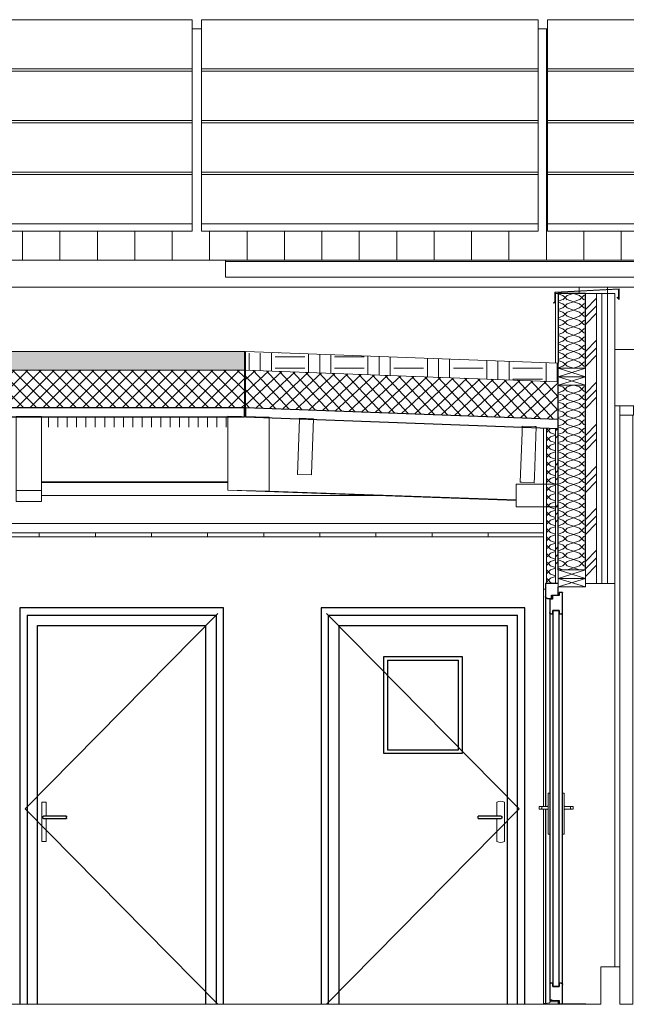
# Model space of a CAD drawing. Header units: millimetres. Extents: x -14541 to 215560, y -3285 to 6136.
# Tile 36 of 50: x 143995 to 147237, y 0 to 5264. Entities that reach past the tile are written whole.
import ezdxf

# ---------------------------------------------------------------- set-up
doc = ezdxf.new("R2010")
doc.units = ezdxf.units.MM
for name, color, linetype, lineweight in [('A-CLNG', 13, 'Continuous', 13), ('A-CLNG-FNSH', 13, 'Continuous', 13), ('A-CLNG-PATT', 13, 'Continuous', 13), ('A-DETL-GENF', 92, 'Continuous', 13), ('A-DOOR', 31, 'Continuous', 25), ('A-DOOR-FRAM', 31, 'Continuous', 25), ('A-DOOR-GLAZ', 31, 'Continuous', 25), ('A-FLOR-FNSH', 192, 'Continuous', 13), ('A-GENM', 13, 'Continuous', 13), ('A-ROOF', 132, 'Continuous', 13), ('A-ROOF-FNSH', 132, 'Continuous', 13), ('A-ROOF-OTLN', 132, 'Continuous', 13), ('A-ROOF-PATT', 132, 'Continuous', 13), ('A-WALL', 113, 'Continuous', 13), ('A-WALL-FNSH', 113, 'Continuous', 13), ('A-WALL-PATT', 111, 'Continuous', 13), ('Q-SPCQ', 91, 'Continuous', 13), ('S-BEAM', 12, 'Continuous', 13)]:
    doc.layers.add(name, color=color, linetype=linetype, lineweight=lineweight)
pattern_1 = [(45, (125198.89, 3183.11), (-112.2532, 112.2532), []), (45, (125238.58, 3183.11), (0, 224.5064), []), (45, (125159.2, 3183.11), (0, 224.5064), [])]
pattern_2 = [(135, (147176.46, 2000), (-177.7999, 88.8996), [15.715, -110.008]), (135, (147098.67, 2033.34), (-177.7999, 88.8996), [15.715, -110.008]), (135, (147176.46, 2044.45), (-177.7999, 88.8996), [15.715, -110.008]), (135, (147098.67, 2077.79), (-177.7999, 88.8996), [15.715, -110.008]), (161.565, (147165.347, 2011.113), (-355.59962, 88.89985), [35.141, -245.986]), (161.565, (147132.01, 2022.225), (-355.59962, 88.89985), [35.141, -245.986]), (161.565, (147165.348, 2055.562), (-355.59962, 88.89985), [35.141, -245.986]), (161.565, (147132.01, 2066.674), (-355.59962, 88.89985), [35.141, -245.986]), (225, (147098.67, 2011.11), (177.7999, 88.8996), [15.715, -110.008]), (225, (147176.46, 2044.45), (177.7999, 88.8996), [15.715, -110.008]), (225, (147098.67, 2055.56), (177.7999, 88.8996), [15.715, -110.008]), (225, (147176.46, 2088.9), (177.7999, 88.8996), [15.715, -110.008]), (198.435, (147132.01, 2022.225), (355.59962, 88.89985), [35.141, -245.986]), (198.435, (147165.347, 2033.337), (355.59962, 88.89985), [35.141, -245.986]), (198.435, (147132.01, 2066.674), (355.59962, 88.89985), [35.141, -245.986]), (198.435, (147165.347, 2077.787), (355.59962, 88.89985), [35.141, -245.986])]
pattern_3 = [(0, (125198.89, 3183.11), (158.75, 158.75), [158.75, -158.75]), (0, (125198.89, 3242.64), (158.75, 158.75), [158.75, -158.75]), (0, (125198.89, 3302.18), (158.75, 158.75), [158.75, -158.75]), (90, (125218.73, 3322.02), (-158.75, 158.75), [158.75, -158.75]), (90, (125278.26, 3322.02), (-158.75, 158.75), [158.75, -158.75]), (90, (125337.8, 3322.02), (-158.75, 158.75), [158.75, -158.75])]

# ---------------------------------------------------------------- blocks, each defined once
blk = doc.blocks.new('Family - IfcBeam - CVT-251872-COUPE CC_50')
at = {"layer": 'S-BEAM', "color": 10, "lineweight": 18}
for p, q in [((18344.5, 2780), (18148.7, 2780)), ((18148.7, 2780), (18148.7, 2764.4)), ((18148.7, 2764.4), (18148.7, 2660)), ((18373.7, 2780), (18344.5, 2780)), ((18373.7, 2675.6), (18373.7, 2780)), ((18148.7, 2660), (18177.8, 2660)), ((18177.8, 2660), (18373.7, 2660)), ((18373.7, 2660), (18373.7, 2675.6))]:
    blk.add_line(p, q, dxfattribs=at)
blk = doc.blocks.new('Family - IfcBeam - PANNE-252282-COUPE CC_50')
at = {"layer": 'S-BEAM', "color": 10, "lineweight": 18}
for p, q in [((18180.3, 3057.7), (18170.9, 2791)), ((18181.4, 3090.8), (18180.3, 3057.7)), ((18248.1, 3088.5), (18181.4, 3090.8)), ((18247, 2821.5), (18256.4, 3088.2)), ((18256.4, 3088.2), (18248.1, 3088.5)), ((18170.9, 2791), (18179.2, 2790.7)), ((18179.2, 2790.7), (18245.8, 2788.4)), ((18245.8, 2788.4), (18247, 2821.5))]:
    blk.add_line(p, q, dxfattribs=at)
blk = doc.blocks.new('Family - IfcBeam - POUTRE-252474-COUPE CC_50')
at = {"layer": 'S-BEAM', "color": 10, "lineweight": 18}
for p, q in [((16755.2, 3140.9), (16607.9, 3144.2)), ((16607.9, 3144.2), (16607.9, 3005.7)), ((16828.2, 3139.3), (16755.2, 3140.9)), ((16828.2, 2870.3), (16828.2, 3139.3)), ((16607.9, 3005.7), (16607.9, 2748)), ((16828.2, 2743.2), (16828.2, 2870.3)), ((16607.9, 2748), (16682.6, 2746.4)), ((16607.9, 2748), (18148.7, 2693.6)), ((16682.6, 2746.4), (16828.2, 2743.2)), ((18148.7, 2696.6), (16828.2, 2743.2))]:
    blk.add_line(p, q, dxfattribs=at)
blk = doc.blocks.new('Family - IfcBeam - POUTRE-252504-COUPE CC_50')
at = {"layer": 'S-BEAM', "color": 10, "lineweight": 18}
for p, q in [((15528.3, 3143.3), (15476.7, 3143.3)), ((15476.7, 3143.3), (15476.7, 2900.6)), ((15611.7, 3143.3), (15528.3, 3143.3)), ((15611.7, 2990.3), (15611.7, 3143.3)), ((15611.7, 2746.9), (15611.7, 2990.3)), ((15476.7, 2900.6), (15476.7, 2746.9)), ((15476.7, 2746.9), (15558.9, 2746.9)), ((15476.7, 2746.9), (15476.7, 2688.4)), ((15558.9, 2746.9), (15611.7, 2746.9)), ((15611.7, 2688.4), (15611.7, 2746.9)), ((15611.7, 2688.4), (15476.7, 2688.4))]:
    blk.add_line(p, q, dxfattribs=at)
blk = doc.blocks.new('Family - IfcBeam - PANNE-252520-COUPE CC_50')
at = {"layer": 'S-BEAM', "color": 10, "lineweight": 18}
for p, q in [((16990.2, 3127.7), (16979.8, 2832.9)), ((16990.3, 3132.7), (16990.2, 3127.7)), ((17064, 3130.1), (16990.3, 3132.7)), ((17054.9, 2835.2), (17065.3, 3130)), ((17065.3, 3130), (17064, 3130.1)), ((16979.8, 2832.9), (16981.1, 2832.8)), ((16981.1, 2832.8), (17054.8, 2830.2)), ((17054.8, 2830.2), (17054.9, 2835.2))]:
    blk.add_line(p, q, dxfattribs=at)
blk = doc.blocks.new('Family - IfcBeam - PANNE-252540-COUPE CC_50')
at = {"layer": 'S-BEAM', "color": 10, "lineweight": 18}
for p, q in [((15611.7, 2792.5), (16607.9, 2792.5)), ((15611.7, 2789.1), (16607.9, 2789.1))]:
    blk.add_line(p, q, dxfattribs=at)
blk = doc.blocks.new('GROUPE SCOLAIRE ST JULIEN - PRO - Ind A_importrevit_ifc-3-COUPE CC_50')
at = {"layer": 'S-BEAM', "color": 10, "lineweight": 18}
for name in ['Family - IfcBeam - POUTRE-252504-COUPE CC_50', 'Family - IfcBeam - POUTRE-252474-COUPE CC_50', 'Family - IfcBeam - PANNE-252520-COUPE CC_50', 'Family - IfcBeam - PANNE-252282-COUPE CC_50', 'Family - IfcBeam - PANNE-252540-COUPE CC_50', 'Family - IfcBeam - CVT-251872-COUPE CC_50']:
    blk.add_blockref(name, (0, 0), dxfattribs=at)
blk = doc.blocks.new('PINT_ occulus - P90 occulus rectangle-8161174-COUPE CC_50')
at = {"layer": 'A-DOOR', "color": 20}
for p, q in [((17105.7, 2120), (17105.7, 0)), ((18195.7, 2120), (17105.7, 2120)), ((18195.7, 0), (18195.7, 2120)), ((17145.7, 0), (17145.7, 2080)), ((17145.7, 2080), (18155.7, 2080)), ((18155.7, 0), (18155.7, 2080)), ((17440.8, 1860), (17860.8, 1860)), ((17440.8, 1340), (17440.8, 1860)), ((17860.8, 1860), (17860.8, 1340)), ((17460.8, 1840), (17460.8, 1360)), ((17460.8, 1840), (17840.8, 1840)), ((17840.8, 1360), (17840.8, 1840)), ((17860.8, 1340), (17440.8, 1340)), ((17460.8, 1360), (17840.8, 1360)), ((18068.9, 1006), (17945.9, 1006)), ((17945.9, 997), (17945.9, 1003)), ((18062.9, 1006), (18062.8, 1006)), ((18071.9, 1003), (18071.9, 997)), ((17945.9, 994), (18068.9, 994)), ((18062.8, 994), (18062.9, 994))]:
    blk.add_line(p, q, dxfattribs=at)
at = {"layer": 'A-DOOR', "color": 30, "lineweight": 13}
for p, q in [((18165.7, 1045), (17135.7, 2090)), ((18045.8, 1080), (18045.8, 1005.8)), ((18065.8, 1085.4), (18065.8, 1085.4)), ((18085.8, 870), (18085.8, 1080)), ((18165.7, 1045), (17135.7, 0)), ((18045.8, 994.2), (18045.8, 870)), ((18065.8, 864.6), (18065.8, 864.6))]:
    blk.add_line(p, q, dxfattribs=at)
for centre, start_param, end_param in [((18065.8, 1045.4), 5.759587, 6.806784), ((18065.8, 904.6), 2.617994, 3.665191)]:
    blk.add_ellipse(centre, major_axis=(0, 40), ratio=0.999998, start_param=start_param, end_param=end_param, dxfattribs=at)
at = {"layer": 'A-DOOR', "color": 20}
for centre, start_param, end_param in [((17945.9, 1003), 4.712389, 6.283185), ((17945.9, 997), 3.141593, 4.712389)]:
    blk.add_ellipse(centre, major_axis=(0, 3), ratio=0.00192, start_param=start_param, end_param=end_param, dxfattribs=at)
for points, knots in [([(18068.9, 1006), (18069.1, 1006), (18069.5, 1005.9), (18070, 1005.8), (18070.3, 1005.6), (18070.5, 1005.5), (18070.8, 1005.3), (18071, 1005.2), (18071.1, 1005), (18071.3, 1004.8), (18071.5, 1004.5), (18071.7, 1004.2), (18071.8, 1003.7), (18071.9, 1003.3), (18071.9, 1003)], [0, 0, 0, 0, 0.166667, 0.25, 0.333333, 0.375, 0.416667, 0.5, 0.541667, 0.583333, 0.666667, 0.75, 0.833333, 1, 1, 1, 1]), ([(18071.9, 997), (18071.9, 996.7), (18071.8, 996.3), (18071.7, 995.8), (18071.5, 995.5), (18071.3, 995.2), (18071.1, 995), (18071, 994.8), (18070.7, 994.6), (18070.4, 994.4), (18070.2, 994.3), (18070, 994.2), (18069.5, 994.1), (18069.1, 994), (18068.9, 994)], [0, 0, 0, 0, 0.166667, 0.25, 0.333333, 0.416667, 0.458333, 0.5, 0.583333, 0.666667, 0.708333, 0.75, 0.833333, 1, 1, 1, 1])]:
    blk.add_open_spline(points, degree=3, knots=knots, dxfattribs=at)
at = {"layer": 'A-DOOR-FRAM', "color": 20}
for p, q in [((17200.7, 2025), (17200.7, 0)), ((17200.7, 2025), (18100.7, 2025)), ((18100.7, 2025), (18100.7, 0))]:
    blk.add_line(p, q, dxfattribs=at)
blk = doc.blocks.new('PINT_ plein-vitré - P90 plein-8161176-COUPE CC_50')
at = {"layer": 'A-DOOR', "color": 20}
for p, q in [((15495, 2120), (15495, 0)), ((16585, 2120), (15495, 2120)), ((16585, 0), (16585, 2120)), ((15535, 2080), (15535, 0)), ((15535, 2080), (16545, 2080)), ((16545, 2080), (16545, 0)), ((15618.8, 997), (15618.8, 1003)), ((15744.9, 1006), (15621.9, 1006)), ((15627.9, 1006), (15627.9, 1006)), ((15744.8, 997), (15744.8, 1003)), ((15621.9, 994), (15744.9, 994)), ((15627.9, 994), (15627.9, 994))]:
    blk.add_line(p, q, dxfattribs=at)
at = {"layer": 'A-DOOR', "color": 30, "lineweight": 13}
for p, q in [((15525, 1045), (16555, 2090)), ((15636.9, 1080), (15612.9, 1080)), ((15612.9, 870), (15612.9, 1080)), ((15636.9, 1080), (15636.9, 1080)), ((15636.9, 1080), (15636.9, 1005.9)), ((15525, 1045), (16555, 0)), ((15636.9, 994.1), (15636.9, 870)), ((15636.9, 870), (15612.9, 870)), ((15636.9, 870), (15636.9, 870))]:
    blk.add_line(p, q, dxfattribs=at)
at = {"layer": 'A-DOOR', "color": 20}
for centre, start_param, end_param in [((15744.9, 1003), 0, 1.570796), ((15744.9, 997), 1.570796, 3.141593)]:
    blk.add_ellipse(centre, major_axis=(0, 3), ratio=0.00192, start_param=start_param, end_param=end_param, dxfattribs=at)
for points, knots in [([(15618.8, 1003), (15618.8, 1003.3), (15618.9, 1003.7), (15619.1, 1004.2), (15619.2, 1004.5), (15619.4, 1004.8), (15619.6, 1005), (15619.8, 1005.2), (15620, 1005.4), (15620.3, 1005.6), (15620.5, 1005.7), (15620.8, 1005.8), (15621.2, 1005.9), (15621.6, 1006), (15621.9, 1006)], [0, 0, 0, 0, 0.166667, 0.25, 0.333333, 0.416667, 0.458333, 0.5, 0.583333, 0.666667, 0.708333, 0.75, 0.833333, 1, 1, 1, 1]), ([(15621.9, 994), (15621.6, 994), (15621.2, 994.1), (15620.7, 994.2), (15620.4, 994.4), (15620.2, 994.5), (15620, 994.7), (15619.8, 994.8), (15619.6, 995), (15619.4, 995.2), (15619.2, 995.5), (15619.1, 995.8), (15618.9, 996.3), (15618.8, 996.7), (15618.8, 997)], [0, 0, 0, 0, 0.166667, 0.25, 0.333333, 0.375, 0.416667, 0.5, 0.541667, 0.583333, 0.666667, 0.75, 0.833333, 1, 1, 1, 1])]:
    blk.add_open_spline(points, degree=3, knots=knots, dxfattribs=at)
at = {"layer": 'A-DOOR-FRAM', "color": 20}
for p, q in [((15590, 0), (15590, 2025)), ((15590, 2025), (16490, 2025)), ((16490, 0), (16490, 2025))]:
    blk.add_line(p, q, dxfattribs=at)
blk = doc.blocks.new('Panneau Photovoltaïque 1700x1000 - Panneau Photovoltaïque 1800x1134-7901553-COUPE CC_50')
at = {"layer": 'Q-SPCQ', "color": 30}
for p, q in [((21966.7, 5263.9), (20166.7, 5263.9)), ((20166.7, 5263.9), (20166.7, 5000.5)), ((21966.7, 5000.5), (21966.7, 5263.9)), ((20166.7, 5000.5), (21966.7, 5000.5)), ((20166.7, 5000.5), (20166.7, 4987.8)), ((21966.7, 4987.8), (21966.7, 5000.5))]:
    blk.add_line(p, q, dxfattribs=at)
blk = doc.blocks.new('Panneau Photovoltaïque 1700x1000 - Panneau Photovoltaïque 1800x1134-V17-COUPE CC_50')
at = {"layer": 'Q-SPCQ', "color": 30}
for p, q in [((21966.7, 4435.6), (20166.7, 4435.6)), ((20166.7, 4435.6), (20166.7, 4172.3)), ((21966.7, 4172.3), (21966.7, 4435.6)), ((20166.7, 4172.3), (21966.7, 4172.3)), ((20166.7, 4172.3), (20166.7, 4133.4)), ((21966.7, 4133.4), (21966.7, 4172.3)), ((21966.7, 4133.4), (20166.7, 4133.4))]:
    blk.add_line(p, q, dxfattribs=at)
blk = doc.blocks.new('Porte d_entrée simple - Panneau vitré - 90cm x 205cm-8487251-COUPE CC_50')
at = {"layer": 'A-DOOR', "lineweight": 13}
blk.add_hatch(color=30, dxfattribs=at).paths.add_polyline_path([(18301.5, 0), (18373.7, 0), (18373.7, 14.8), (18372, 16.5), (18336, 16.5), (18328.7, 13.8), (18328.2, 12.4), (18328.2, 7.3), (18301.5, 5), (18299.2, 3.8), (18298.2, 0)])
at = {"layer": 'A-DOOR', "color": 20}
for p, q in [((18328.7, 2166), (18328.7, 2094)), ((18343.7, 2166), (18328.7, 2166)), ((18343.7, 2182.1), (18343.7, 2166)), ((18378.7, 2185.1), (18346.7, 2185.1)), ((18378.7, 2199), (18378.7, 2185.1)), ((18393.7, 2202), (18381.7, 2202)), ((18396.7, 2094), (18396.7, 2199)), ((18328.7, 2094), (18328.7, 106)), ((18335.7, 2087), (18345.7, 2087)), ((18345.7, 2087), (18345.7, 2105)), ((18345.7, 2105), (18379.7, 2105)), ((18379.7, 2105), (18379.7, 2087)), ((18379.7, 2087), (18389.7, 2087)), ((18396.7, 106), (18396.7, 2094)), ((18328.7, 106), (18328.7, 21.8)), ((18345.7, 113), (18335.7, 113)), ((18345.7, 95), (18345.7, 113)), ((18389.7, 113), (18379.7, 113)), ((18379.7, 113), (18379.7, 95)), ((18396.7, 6), (18396.7, 106)), ((18379.7, 95), (18345.7, 95)), ((18330.7, 19.8), (18332.2, 19.8)), ((18332.2, 19.8), (18334, 24.8)), ((18334, 24.8), (18340.2, 24.8)), ((18340.2, 24.8), (18340.2, 19.9)), ((18340.2, 19.9), (18378.7, 19.9)), ((18378.7, 19.9), (18378.7, 6)), ((18381.7, 3), (18393.7, 3))]:
    blk.add_line(p, q, dxfattribs=at)
at = {"layer": 'A-DOOR', "color": 30, "lineweight": 13}
for p, q in [((18319.7, 1120.2), (18319.7, 1116.3)), ((18319.7, 1116.3), (18319.7, 1112.3)), ((18328.7, 1129.2), (18320.2, 1129.2)), ((18320.2, 1129.2), (18320.2, 1124.2)), ((18320.2, 914.2), (18320.2, 1124.2)), ((18405.2, 1129.2), (18396.7, 1129.2)), ((18405.2, 1124.2), (18405.2, 1129.2)), ((18405.2, 1124.2), (18405.2, 914.2)), ((18405.7, 1116.3), (18405.7, 1120.2)), ((18405.7, 1112.3), (18405.7, 1116.3)), ((18272.1, 1055.3), (18272.1, 1046)), ((18274.1, 1057.3), (18283.5, 1057.3)), ((18317.2, 1057.3), (18283.5, 1057.3)), ((18285.5, 1046), (18285.5, 1055.3)), ((18320.2, 1060.6), (18316.3, 1057.3)), ((18409.1, 1057.3), (18405.2, 1060.6)), ((18442, 1057.3), (18408.2, 1057.3)), ((18440, 1055.3), (18440, 1046)), ((18442, 1057.3), (18451.4, 1057.3)), ((18453.4, 1046), (18453.4, 1055.3)), ((18283.5, 1044), (18274.1, 1044)), ((18283.5, 1044), (18317.1, 1044)), ((18316.3, 1044), (18320.2, 1039.5)), ((18405.2, 1039.5), (18409.1, 1044)), ((18406.7, 1041.2), (18405.2, 1039.5)), ((18408.3, 1044), (18442, 1044)), ((18451.4, 1044), (18442, 1044)), ((18319.7, 925.2), (18319.7, 921.3)), ((18319.7, 921.3), (18319.7, 917.3)), ((18320.2, 914.2), (18320.2, 909.2)), ((18320.2, 909.2), (18328.7, 909.2)), ((18396.7, 909.2), (18405.2, 909.2)), ((18405.2, 909.2), (18405.2, 914.2)), ((18405.7, 921.3), (18405.7, 925.2)), ((18405.7, 917.3), (18405.7, 921.3)), ((18298.2, 1.3), (18298.2, 0)), ((18298.2, 0), (18373.7, 0)), ((18328.2, 7.3), (18301.5, 5)), ((18328.2, 12.4), (18328.2, 7.3)), ((18336, 16.5), (18329.9, 14.7)), ((18372, 16.5), (18336, 16.5)), ((18373.7, 0), (18373.7, 14.8))]:
    blk.add_line(p, q, dxfattribs=at)
at = {"layer": 'A-DOOR', "color": 20}
for centre, radius, start, end in [((18346.7, 2182.1), 3, 90, 180), ((18381.7, 2199), 3, 90, 180), ((18393.7, 2199), 3, 0, 90), ((18335.7, 2094), 7, 180, 270), ((18389.7, 2094), 7, 270, 0), ((18335.7, 106), 7, 90, 180), ((18389.7, 106), 7, 360, 90), ((18330.7, 21.8), 2, 180, 270), ((18381.7, 6), 3, 180, 270), ((18393.7, 6), 3, 270, 0)]:
    blk.add_arc(centre, radius, start, end, dxfattribs=at)
at = {"layer": 'A-DOOR', "color": 30, "lineweight": 13}
for centre, radius, start, end in [((18274.1, 1055.3), 2, 90, 180), ((18283.5, 1055.3), 2, 0, 90), ((18442, 1055.3), 2, 90, 180), ((18451.4, 1055.3), 2, 0, 90), ((18274.1, 1046), 2, 180, 270), ((18283.5, 1046), 2, 270, 0), ((18442, 1046), 2, 180, 270), ((18451.4, 1046), 2, 270, 0), ((18301.9, 1.3), 3.69, 95, 180), ((18330.6, 12.4), 2.44, 107, 180), ((18372, 14.8), 1.77, 0, 90)]:
    blk.add_arc(centre, radius, start, end, dxfattribs=at)
at = {"layer": 'A-DOOR', "color": 20}
for points, knots in [([(18343.7, 2182.1), (18343.7, 2182.4), (18343.8, 2182.8), (18343.9, 2183.3), (18344.1, 2183.6), (18344.2, 2183.8), (18344.4, 2184), (18344.6, 2184.2), (18344.7, 2184.4), (18344.9, 2184.6), (18345.2, 2184.7), (18345.6, 2184.9), (18346.1, 2185.1), (18346.5, 2185.1), (18346.7, 2185.1)], [-1, -1, -1, -1, -0.833333, -0.75, -0.666667, -0.625, -0.583333, -0.5, -0.458333, -0.416667, -0.333333, -0.25, -0.166667, 0, 0, 0, 0]), ([(18378.7, 2199), (18378.7, 2199.3), (18378.8, 2199.7), (18378.9, 2200.2), (18379.1, 2200.4), (18379.2, 2200.7), (18379.4, 2200.9), (18379.6, 2201.1), (18379.7, 2201.3), (18379.9, 2201.4), (18380.2, 2201.6), (18380.6, 2201.8), (18381.1, 2201.9), (18381.5, 2202), (18381.7, 2202)], [-1, -1, -1, -1, -0.833333, -0.75, -0.666667, -0.625, -0.583333, -0.5, -0.458333, -0.416667, -0.333333, -0.25, -0.166667, 0, 0, 0, 0]), ([(18393.7, 2202), (18394, 2202), (18394.4, 2201.9), (18394.9, 2201.8), (18395.2, 2201.6), (18395.5, 2201.4), (18395.7, 2201.3), (18395.9, 2201.1), (18396.1, 2200.9), (18396.2, 2200.7), (18396.4, 2200.4), (18396.5, 2200.2), (18396.7, 2199.7), (18396.7, 2199.3), (18396.7, 2199)], [-1, -1, -1, -1, -0.833333, -0.75, -0.666667, -0.583333, -0.541667, -0.5, -0.416667, -0.375, -0.333333, -0.25, -0.166667, 0, 0, 0, 0]), ([(18335.7, 2087), (18335.1, 2087), (18334.2, 2087.1), (18333, 2087.5), (18332.2, 2087.9), (18331.6, 2088.3), (18331.1, 2088.7), (18330.7, 2089.1), (18330.2, 2089.7), (18329.7, 2090.4), (18329.4, 2090.9), (18329.2, 2091.5), (18328.8, 2092.5), (18328.7, 2093.4), (18328.7, 2094)], [0, 0, 0, 0, 0.166667, 0.25, 0.333333, 0.416667, 0.458333, 0.5, 0.583333, 0.666667, 0.708333, 0.75, 0.833333, 1, 1, 1, 1]), ([(18389.7, 2087), (18390.3, 2087), (18391.3, 2087.1), (18392.4, 2087.5), (18393.2, 2087.9), (18393.9, 2088.3), (18394.3, 2088.7), (18394.8, 2089.1), (18395.2, 2089.6), (18395.6, 2090.1), (18395.9, 2090.6), (18396.2, 2091.3), (18396.6, 2092.5), (18396.7, 2093.4), (18396.7, 2094)], [-1, -1, -1, -1, -0.833333, -0.75, -0.666667, -0.583333, -0.541667, -0.5, -0.416667, -0.375, -0.333333, -0.25, -0.166667, 0, 0, 0, 0]), ([(18335.7, 113), (18335.1, 113), (18334.2, 112.9), (18333, 112.5), (18332.2, 112.1), (18331.6, 111.7), (18331.1, 111.3), (18330.7, 110.8), (18330.2, 110.3), (18329.7, 109.6), (18329.4, 109.1), (18329.2, 108.5), (18328.8, 107.5), (18328.7, 106.6), (18328.7, 106)], [0, 0, 0, 0, 0.166667, 0.25, 0.333333, 0.416667, 0.458333, 0.5, 0.583333, 0.666667, 0.708333, 0.75, 0.833333, 1, 1, 1, 1]), ([(18389.7, 113), (18390.3, 113), (18391.3, 112.9), (18392.4, 112.5), (18393.2, 112.1), (18393.9, 111.7), (18394.3, 111.3), (18394.8, 110.8), (18395.2, 110.4), (18395.6, 109.9), (18395.9, 109.4), (18396.2, 108.7), (18396.6, 107.5), (18396.7, 106.6), (18396.7, 106)], [-1, -1, -1, -1, -0.833333, -0.75, -0.666667, -0.583333, -0.541667, -0.5, -0.416667, -0.375, -0.333333, -0.25, -0.166667, 0, 0, 0, 0]), ([(18379.2, 4.3), (18379.2, 4.4), (18379.2, 4.4), (18379.1, 4.6), (18378.9, 4.9), (18378.8, 5.2), (18378.8, 5.4)], [0.5714286, 0.5714286, 0.5714286, 0.5714286, 0.6071429, 0.6428571, 0.7142857, 0.8571429, 0.8571429, 0.8571429, 0.8571429]), ([(18381.7, 3), (18381.6, 3), (18381.4, 3), (18381.1, 3.1), (18380.9, 3.1), (18380.7, 3.2), (18380.6, 3.2), (18380.4, 3.3), (18380.3, 3.4), (18380.2, 3.4)], [0, 0, 0, 0, 0.0714286, 0.1071429, 0.1428571, 0.1785714, 0.2142857, 0.25, 0.2857143, 0.2857143, 0.2857143, 0.2857143]), ([(18393.7, 3), (18393.9, 3), (18394.1, 3), (18394.3, 3.1), (18394.5, 3.1), (18394.7, 3.2), (18394.9, 3.2), (18395.1, 3.3), (18395.2, 3.4), (18395.2, 3.4)], [-1, -1, -1, -1, -0.9285714, -0.8928571, -0.8571429, -0.8214286, -0.7857143, -0.75, -0.7142857, -0.7142857, -0.7142857, -0.7142857]), ([(18396.2, 4.3), (18396.2, 4.4), (18396.3, 4.4), (18396.4, 4.6), (18396.5, 4.9), (18396.6, 5.2), (18396.7, 5.4)], [-0.4285714, -0.4285714, -0.4285714, -0.4285714, -0.3928571, -0.3571429, -0.2857143, -0.1428571, -0.1428571, -0.1428571, -0.1428571])]:
    blk.add_open_spline(points, degree=3, knots=knots, dxfattribs=at)
at = {"layer": 'A-DOOR', "color": 30, "lineweight": 13}
for points, knots in [([(18272.1, 1055.3), (18272.1, 1055.5), (18272.1, 1055.7), (18272.2, 1056.1), (18272.3, 1056.3), (18272.5, 1056.5), (18272.6, 1056.7), (18272.8, 1056.9), (18273, 1057), (18273.2, 1057.1), (18273.3, 1057.2), (18273.6, 1057.3), (18273.9, 1057.3), (18274.1, 1057.3)], [0, 0, 0, 0, 0.166667, 0.25, 0.333333, 0.416667, 0.5, 0.583333, 0.666667, 0.708333, 0.75, 0.833333, 1, 1, 1, 1]), ([(18283.5, 1057.3), (18283.6, 1057.3), (18283.9, 1057.3), (18284.2, 1057.1), (18284.4, 1057), (18284.6, 1057), (18284.7, 1056.9), (18284.9, 1056.7), (18285, 1056.5), (18285.2, 1056.3), (18285.3, 1056.1), (18285.4, 1055.7), (18285.5, 1055.5), (18285.5, 1055.3)], [0, 0, 0, 0, 0.166667, 0.25, 0.333333, 0.375, 0.416667, 0.5, 0.583333, 0.666667, 0.75, 0.833333, 1, 1, 1, 1]), ([(18285.5, 1046), (18285.5, 1045.8), (18285.4, 1045.5), (18285.3, 1045.2), (18285.2, 1045), (18285, 1044.8), (18284.9, 1044.6), (18284.7, 1044.4), (18284.5, 1044.3), (18284.3, 1044.2), (18284.2, 1044.1), (18283.9, 1044), (18283.6, 1044), (18283.5, 1044)], [0, 0, 0, 0, 0.166667, 0.25, 0.333333, 0.416667, 0.5, 0.583333, 0.666667, 0.708333, 0.75, 0.833333, 1, 1, 1, 1]), ([(18452.8, 1044.6), (18452.7, 1044.5), (18452.6, 1044.4), (18452.4, 1044.3), (18452.3, 1044.2), (18452.1, 1044.1), (18452, 1044.1), (18451.9, 1044)], [0.5, 0.5, 0.5, 0.5, 0.5833333, 0.6666667, 0.7083333, 0.75, 0.8333333, 0.8333333, 0.8333333, 0.8333333])]:
    blk.add_open_spline(points, degree=3, knots=knots, dxfattribs=at)
for points in [[(18272.6, 1044.6), (18272.6, 1044.6), (18272.5, 1044.8), (18272.3, 1045), (18272.2, 1045.2), (18272.2, 1045.4), (18272.1, 1045.5)], [(18440.6, 1044.6), (18440.5, 1044.6), (18440.4, 1044.8), (18440.3, 1045), (18440.1, 1045.2), (18440.1, 1045.4), (18440.1, 1045.5)]]:
    blk.add_open_spline(points, degree=3, dxfattribs=at)
at = {"layer": 'A-DOOR-FRAM', "color": 20}
for p, q in [((18305.7, 2247.5), (18305.7, 2181)), ((18371.2, 2250), (18308.2, 2250)), ((18373.7, 2190.5), (18373.7, 2232)), ((18305.7, 2181), (18305.7, 1057)), ((18316.7, 2170), (18336.2, 2170)), ((18338.7, 2172.5), (18338.7, 2188)), ((18338.7, 2188), (18371.2, 2188)), ((18338.7, 2166), (18338.7, 2172.5)), ((18373.7, 2185.1), (18373.7, 2190.5)), ((18305.7, 1044.2), (18305.7, 5.4)), ((18338.7, 16.5), (18338.7, 24.8)), ((18373.7, 14.8), (18373.7, 19.9))]:
    blk.add_line(p, q, dxfattribs=at)
for centre, radius, start, end in [((18308.2, 2247.5), 2.5, 90, 180), ((18371.2, 2247.5), 2.5, 0, 90), ((18316.7, 2181), 11, 180, 270), ((18336.2, 2172.5), 2.5, 270, 0), ((18371.2, 2190.5), 2.5, 270, 0)]:
    blk.add_arc(centre, radius, start, end, dxfattribs=at)
for points, knots in [([(18305.7, 2247.5), (18305.7, 2247.7), (18305.8, 2248), (18305.9, 2248.5), (18306, 2248.7), (18306.1, 2248.7)], [-1, -1, -1, -1, -0.8333333, -0.75, -0.6666667, -0.6666667, -0.6666667, -0.6666667]), ([(18307, 2249.7), (18307.1, 2249.7), (18307.3, 2249.8), (18307.7, 2250), (18308, 2250), (18308.2, 2250)], [-0.3333333, -0.3333333, -0.3333333, -0.3333333, -0.25, -0.1666667, 0, 0, 0, 0]), ([(18371.2, 2250), (18371.4, 2250), (18371.8, 2250), (18372.2, 2249.8), (18372.4, 2249.7), (18372.5, 2249.7)], [-1, -1, -1, -1, -0.8333333, -0.75, -0.6666667, -0.6666667, -0.6666667, -0.6666667]), ([(18373.4, 2248.7), (18373.4, 2248.7), (18373.5, 2248.5), (18373.7, 2248), (18373.7, 2247.7), (18373.7, 2247.5)], [-0.3333333, -0.3333333, -0.3333333, -0.3333333, -0.25, -0.1666667, 0, 0, 0, 0]), ([(18316.7, 2170), (18315.8, 2170), (18314.3, 2170.2), (18312.5, 2170.8), (18311.2, 2171.4), (18310.2, 2172.1), (18309.5, 2172.7), (18308.8, 2173.4), (18308.1, 2174.1), (18307.6, 2174.9), (18307.1, 2175.7), (18306.5, 2176.8), (18305.9, 2178.6), (18305.7, 2180), (18305.7, 2181)], [-1, -1, -1, -1, -0.833333, -0.75, -0.666667, -0.583333, -0.541667, -0.5, -0.416667, -0.375, -0.333333, -0.25, -0.166667, 0, 0, 0, 0]), ([(18337.5, 2170.3), (18337.4, 2170.3), (18337.2, 2170.2), (18336.8, 2170), (18336.4, 2170), (18336.2, 2170)], [-0.3333333, -0.3333333, -0.3333333, -0.3333333, -0.25, -0.1666667, 0, 0, 0, 0]), ([(18338.7, 2172.5), (18338.7, 2172.3), (18338.7, 2172), (18338.5, 2171.5), (18338.4, 2171.3), (18338.4, 2171.2)], [-1, -1, -1, -1, -0.8333333, -0.75, -0.6666667, -0.6666667, -0.6666667, -0.6666667]), ([(18372.5, 2188.3), (18372.4, 2188.3), (18372.2, 2188.2), (18371.8, 2188), (18371.4, 2188), (18371.2, 2188)], [-0.3333333, -0.3333333, -0.3333333, -0.3333333, -0.25, -0.1666667, 0, 0, 0, 0]), ([(18373.7, 2190.5), (18373.7, 2190.3), (18373.7, 2190), (18373.5, 2189.5), (18373.4, 2189.3), (18373.4, 2189.2)], [-1, -1, -1, -1, -0.8333333, -0.75, -0.6666667, -0.6666667, -0.6666667, -0.6666667])]:
    blk.add_open_spline(points, degree=3, knots=knots, dxfattribs=at)
at = {"layer": 'A-DOOR-GLAZ', "color": 20}
for p, q in [((18379.7, 2105), (18345.7, 2105)), ((18345.7, 2105), (18345.7, 95)), ((18379.7, 95), (18379.7, 2105)), ((18345.7, 95), (18379.7, 95))]:
    blk.add_line(p, q, dxfattribs=at)
blk = doc.blocks.new('Descente EP droite _ Boite à Eau _hôte mur_ - Descente Rectangle 70x110mm _ Boite à eau - 300x300x300-8025974-COUPE CC_50')
at = {"layer": 'A-GENM', "color": 30}
for p, q in [((18676.7, 3500), (18976.7, 3500)), ((18976.7, 3500), (18976.7, 3200)), ((19008.7, 3438), (18976.7, 3460)), ((19008.7, 3428), (18976.7, 3428)), ((19008.7, 3438), (19008.7, 3428)), ((18976.7, 3200), (18676.7, 3200)), ((18702.7, 0), (18702.7, 3200)), ((18703.7, 3150), (18703.7, 3200)), ((18775.7, 3200), (18775.7, 3150)), ((18775.7, 3150), (18703.7, 3150)), ((18772.7, 3150), (18772.7, 0)), ((18772.7, 0), (18702.7, 0))]:
    blk.add_line(p, q, dxfattribs=at)
blk = doc.blocks.new('STR_RECTANGLE - Croix 45x145-7696953-COUPE CC_50')
at = {"layer": 'A-DETL-GENF'}
for p, q in [((-4484, 2277), (-4484, 2232)), ((-4484, 2232), (-4484, 2277)), ((-4484, 2232), (-4339, 2277)), ((-4339, 2232), (-4484, 2277)), ((-4339, 2232), (-4339, 2277)), ((-4339, 2277), (-4339, 2232)), ((-4484, 2232), (-4339, 2232)), ((-4339, 2232), (-4484, 2232))]:
    blk.add_line(p, q, dxfattribs=at)
blk = doc.blocks.new('STR_RECTANGLE - Croix 45x145-V18-COUPE CC_50')
at = {"layer": 'A-DETL-GENF'}
for p, q in [((-4484, 2322), (-4484, 2277)), ((-4339, 2322), (-4484, 2322)), ((-4484, 2277), (-4484, 2322)), ((-4484, 2322), (-4339, 2322)), ((-4484, 2277), (-4339, 2322)), ((-4339, 2277), (-4484, 2322)), ((-4339, 2277), (-4339, 2322)), ((-4339, 2322), (-4339, 2277)), ((-4484, 2277), (-4339, 2277)), ((-4339, 2277), (-4484, 2277))]:
    blk.add_line(p, q, dxfattribs=at)

msp = doc.modelspace()

# ---------------------------------------------------------------- hatches: boundary and pattern name
at = {"layer": 'A-CLNG-PATT'}
h = msp.add_hatch(dxfattribs=at)
h.set_pattern_fill('FP_44', color=30, style=0, pattern_type=2)
h.set_pattern_definition([(90, (125198.9, 3183.1), (-300, 2e-14), [])])
h.paths.add_polyline_path([(146472.3, 2500), (146795.5, 2500), (146795.5, 2520), (124238.7, 2520), (124238.7, 2500), (145715.9, 2500)])
at = {"layer": 'A-ROOF-PATT'}
h = msp.add_hatch(dxfattribs=at)
h.set_pattern_fill('FP_29', color=30, style=0, pattern_type=2)
h.set_pattern_definition([(90, (146009.9, 6641.05), (-200, 1e-14), [])])
h.paths.add_polyline_path([(150632.2, 3977.6), (150651.9, 3977.6), (150651.9, 5215.5), (150466.4, 5215.5), (150466.4, 4133.4), (148666.4, 4133.4), (148666.4, 5215.5), (148616.4, 5215.5), (148616.4, 4133.4), (146816.4, 4133.4), (146816.4, 5215.5), (146766.4, 5215.5), (146766.4, 4133.4), (144966.4, 4133.4), (144966.4, 5215.5), (144916.4, 5215.5), (144916.4, 4133.4), (143116.4, 4133.4), (143116.4, 5215.5), (143066.4, 5215.5), (143066.4, 4133.4), (141266.4, 4133.4), (141266.4, 5215.5), (141216.4, 5215.5), (141216.4, 4133.4), (139416.4, 4133.4), (139416.4, 5215.5), (116807.7, 5215.5), (116807.7, 3977.6), (150254.1, 3977.6)])
h = msp.add_hatch(dxfattribs=at)
h.set_pattern_fill('FP_37', color=30, style=0, pattern_type=2)
h.set_pattern_definition(pattern_3)
h.paths.add_polyline_path([(134937.8, 3390.3), (145195.7, 3390.3), (145195.7, 3490.4), (124175.7, 3490.4), (124175.7, 3390.3), (134748.7, 3390.3)])
h = msp.add_hatch(dxfattribs=at)
h.set_pattern_fill('FP_37', color=30, style=0, pattern_type=2)
h.set_pattern_definition(pattern_3)
h.paths.add_polyline_path([(146873.5, 3327.9), (146873.5, 3427.9), (145202.1, 3490.4), (145202.1, 3390.3), (146850.5, 3328.7)])
h = msp.add_hatch(dxfattribs=at)
h.set_pattern_fill('FP_38', color=30, angle=-225, style=0, pattern_type=2)
h.set_pattern_definition([(225, (135511.34, 3490.423), (35.35534, -35.35534), []), (315, (135511.34, 3490.423), (35.35534, 35.35534), [])])
h.paths.add_polyline_path([(135126.9, 3190.1), (145195.7, 3190.1), (145195.7, 3390.3), (124160.7, 3390.3), (124160.7, 3190.1), (134370.6, 3190.1)])
h = msp.add_hatch(dxfattribs=at)
h.set_pattern_fill('FP_40', color=30, angle=-225, style=0, pattern_type=2)
h.set_pattern_definition([(222.86, (144368.966, 3521.53), (34.0105, -36.6509), []), (312.86, (144368.966, 3521.53), (36.6509, 34.0105), [])])
h.paths.add_polyline_path([(146873.5, 3127.7), (146873.5, 3327.9), (145202.1, 3390.3), (145202.1, 3190.2), (146850.5, 3128.6)])
h = msp.add_hatch(dxfattribs=at)
h.set_pattern_fill('FP_39', color=30, style=0, pattern_type=2)
h.set_pattern_definition([(90, (125198.89, 3140.12), (-50, 3e-15), [])])
h.paths.add_polyline_path([(145107.6, 3086.1), (145107.6, 3140), (144111.4, 3140), (144111.4, 3086.1), (144959.6, 3086.1)])
h.paths.add_polyline_path([(143976.4, 3086.1), (143976.4, 3140), (141871.4, 3140), (141871.4, 3086.1), (143446.9, 3086.1)])
h.paths.add_polyline_path([(141736.4, 3086.1), (141736.4, 3140), (138298.4, 3140), (138298.4, 3086.1), (141556, 3086.1)])
h.paths.add_polyline_path([(138163.4, 3086.1), (138163.4, 3140), (134725.5, 3140), (134725.5, 3137), (137272.4, 3137), (137272.4, 3086.1), (138152.4, 3086.1)])
h.paths.add_polyline_path([(132470.8, 3086.1), (132470.8, 3137), (134590.5, 3137), (134590.5, 3140), (131152.5, 3140), (131152.5, 3086.1), (132101.5, 3086.1)])
h.paths.add_polyline_path([(131017.5, 3086.1), (131017.5, 3140), (127579.5, 3140), (127579.5, 3086.1), (130588.8, 3086.1)])
h.paths.add_polyline_path([(127444.5, 3086.1), (127444.5, 3140), (124238.7, 3140), (124238.7, 3086.1), (127044.1, 3086.1)])
at = {"layer": 'A-WALL-PATT'}
h = msp.add_hatch(dxfattribs=at)
h.set_pattern_fill('FP_33', color=30, angle=135, style=0, pattern_type=2)
h.set_pattern_definition(pattern_2)
h.paths.add_polyline_path([(147005.8, 2322), (147018.5, 2322), (147018.5, 3310), (146873.5, 3310), (146873.5, 2322)])
h.paths.add_polyline_path([(146945, 3400), (147018.5, 3400), (147018.5, 3800), (146873.5, 3800), (146873.5, 3400), (146938.2, 3400)])
h = msp.add_hatch(dxfattribs=at)
h.set_pattern_fill('FP_43', color=30, style=0, pattern_type=2)
h.set_pattern_definition([(90, (146985.96, 0), (-150, 9e-15), [])])
h.paths.add_polyline_path([(149875.9, 200), (150571.9, 200), (150571.9, 3833.6), (146986, 3833.6), (146986, 3813.8), (147198.5, 3824.9), (147198.5, 3768), (147188, 3778.5), (147189.4, 3779.9), (147196.5, 3772.8), (147196.5, 3822.8), (146986, 3811.8), (146986, 3800), (147176.5, 3800), (147176.5, 3500), (147476.5, 3500), (147476.5, 3460), (147508.5, 3438), (147508.5, 3428), (147476.5, 3428), (147476.5, 3200), (147275.5, 3200), (147275.5, 3150), (147272.5, 3150), (147272.5, 200), (149497.7, 200)])
h.paths.add_polyline_path([(147202.5, 200), (147202.5, 3200), (147176.5, 3200), (147176.5, 200)])
h.paths.add_polyline_path([(147890.5, 392.3), (147864.7, 392.3), (147864.7, 2260), (148864.7, 2260), (148864.7, 392.3), (147985, 392.3)])
h = msp.add_hatch(dxfattribs=at)
h.set_pattern_fill('FP_32', color=30, style=0, pattern_type=2)
h.set_pattern_definition(pattern_1)
h.paths.add_polyline_path([(147078.5, 2250), (147078.5, 3800), (147018.5, 3800), (147018.5, 2250), (147039.6, 2250)])
h = msp.add_hatch(dxfattribs=at)
h.set_pattern_fill('FP_33', color=30, angle=135, style=0, pattern_type=2)
h.set_pattern_definition(pattern_2)
h.paths.add_polyline_path([(146858.5, 2250), (146858.5, 3078.3), (146810.5, 3080.1), (146810.5, 2250), (146850.5, 2250)])
h = msp.add_hatch(dxfattribs=at)
h.set_pattern_fill('FP_32', color=30, style=0, pattern_type=2)
h.set_pattern_definition(pattern_1)
h.paths.add_polyline_path([(146858.5, 2250), (146873.5, 2250), (146873.5, 3077.7), (146858.5, 3078.3), (146858.5, 2277)])

# ---------------------------------------------------------------- linework, layer by layer
at = {"layer": 'A-CLNG', "color": 30}
for p, q in [((146795.5, 2570), (124238.7, 2570)), ((146795.5, 2520), (124238.7, 2520))]:
    msp.add_line(p, q, dxfattribs=at)
at = {"layer": 'A-CLNG-FNSH', "color": 30}
msp.add_line((124238.7, 2500), (146795.5, 2500), dxfattribs=at)
at = {"layer": 'A-FLOR-FNSH', "color": 30}
msp.add_line((146871, 0), (124238.7, 0), dxfattribs=at)
at = {"layer": 'A-ROOF', "color": 30}
for p, q in [((144966.4, 5215.5), (144916.4, 5215.5)), ((146816.4, 5215.5), (146766.4, 5215.5)), ((145094.2, 3977.6), (116807.7, 3977.6)), ((116807.7, 3833.6), (150651.9, 3833.6)), ((145195.7, 3490.4), (145202.1, 3490.2)), ((124160.7, 3390.3), (145195.7, 3390.3)), ((145195.7, 3190.1), (145195.7, 3390.3)), ((145202.1, 3390.3), (145202.1, 3190.2)), ((145202.1, 3390.3), (146873.5, 3327.9))]:
    msp.add_line(p, q, dxfattribs=at)
at = {"layer": 'A-ROOF', "color": 20, "lineweight": 25}
for p, q in [((146873.5, 3400), (146873.5, 3427.9)), ((146873.5, 3077.7), (146873.5, 3310)), ((124160.7, 3190.1), (145195.7, 3190.1)), ((145195.7, 3140), (145195.7, 3190.1)), ((145202.1, 3190.2), (145202.1, 3140.2)), ((145202.1, 3190.2), (146873.5, 3127.7)), ((124160.7, 3140), (145195.7, 3140)), ((145202.1, 3140.2), (146873.5, 3077.7))]:
    msp.add_line(p, q, dxfattribs=at)
at = {"layer": 'A-ROOF-FNSH', "color": 30}
for p, q in [((145195.7, 3490.4), (124175.7, 3490.4)), ((145195.7, 3390.3), (145195.7, 3490.4)), ((146873.5, 3427.9), (145202.1, 3490.4)), ((145202.1, 3490.4), (145202.1, 3390.3))]:
    msp.add_line(p, q, dxfattribs=at)
at = {"layer": 'A-ROOF-OTLN', "color": 30}
for p, q in [((145094.2, 3887.6), (145094.2, 3977.6)), ((150651.9, 3977.6), (145094.2, 3977.6)), ((150651.9, 3970.4), (145094.2, 3970.4)), ((150651.9, 3887.6), (145094.2, 3887.6))]:
    msp.add_line(p, q, dxfattribs=at)
at = {"layer": 'A-WALL', "color": 30}
for p, q in [((146873.5, 3800), (146858.5, 3800)), ((146858.5, 3800), (146858.5, 3428.5)), ((146986, 3833.6), (146986, 3813.8)), ((146986, 3811.8), (146986, 3800)), ((147107.5, 3800), (147018.5, 3800)), ((147078.5, 2250), (147078.5, 3800)), ((147107.5, 2250), (147107.5, 3800)), ((147136.5, 2250), (147136.5, 3800)), ((146810.5, 2250), (146810.5, 3080.1)), ((146858.5, 2250), (146858.5, 3078.3)), ((144111.4, 2719.6), (145913.3, 2719.6)), ((146795.5, 1057.2), (146795.5, 2220)), ((147018.5, 2250), (147107.5, 2250)), ((147176.5, 2250), (147176.5, 200)), ((146795.5, 0), (146795.5, 1044)), ((147202.5, 200), (147101, 200)), ((147101, 200), (147101, 0)), ((147081, 0), (147021, 0))]:
    msp.add_line(p, q, dxfattribs=at)
at = {"layer": 'A-WALL', "color": 20, "lineweight": 25}
for p, q in [((147018.5, 3800), (146873.5, 3800)), ((146873.5, 3800), (146873.5, 3427.9)), ((147018.5, 3400), (147018.5, 3800)), ((147018.5, 2322), (147018.5, 3310)), ((146873.5, 2322), (146873.5, 3077.7)), ((147021, 0), (146871, 0))]:
    msp.add_line(p, q, dxfattribs=at)
at = {"layer": 'A-WALL-FNSH', "color": 30}
for p, q in [((147198.5, 3824.9), (146854.5, 3806.9)), ((146854.5, 3806.9), (146854.5, 3755.8)), ((146856.5, 3805), (147196.5, 3822.8)), ((146856.5, 3755), (146856.5, 3805)), ((147176.5, 3800), (147107.5, 3800)), ((147176.5, 2250), (147176.5, 3800)), ((147196.5, 3822.8), (147196.5, 3772.8)), ((147198.5, 3768), (147198.5, 3824.9)), ((146854.5, 3755.8), (146848, 3749.3)), ((146848, 3749.3), (146849.4, 3747.9)), ((146849.4, 3747.9), (146856.5, 3755)), ((147189.4, 3779.9), (147188, 3778.5)), ((147188, 3778.5), (147198.5, 3768)), ((147196.5, 3772.8), (147189.4, 3779.9)), ((146795.5, 3080.6), (146795.5, 2220)), ((146795.5, 2220), (146805.5, 2220)), ((146805.5, 2220), (146805.5, 2250)), ((146805.5, 2250), (146873.5, 2250)), ((147107.5, 2250), (147176.5, 2250)), ((147101, 0), (147081, 0))]:
    msp.add_line(p, q, dxfattribs=at)

# ---------------------------------------------------------------- block references
at = {"color": 50, "lineweight": 5}
msp.add_blockref('GROUPE SCOLAIRE ST JULIEN - PRO - Ind A_importrevit_ifc-3-COUPE CC_50', (128499.7, 0), dxfattribs=at)
at = {"layer": 'A-DETL-GENF'}
for name, p in [('STR_RECTANGLE - Croix 45x145-V18-COUPE CC_50', (151357.5, 1078)), ('STR_RECTANGLE - Croix 45x145-7696953-COUPE CC_50', (151357.5, 1078)), ('STR_RECTANGLE - Croix 45x145-V18-COUPE CC_50', (151357.5, 0)), ('STR_RECTANGLE - Croix 45x145-7696953-COUPE CC_50', (151357.5, 0))]:
    msp.add_blockref(name, p, dxfattribs=at)
at = {"layer": 'A-DOOR', "color": 30, "lineweight": 13}
for name in ['Porte d_entrée simple - Panneau vitré - 90cm x 205cm-8487251-COUPE CC_50', 'PINT_ plein-vitré - P90 plein-8161176-COUPE CC_50']:
    msp.add_blockref(name, (128499.7, 0), dxfattribs=at)
at = {"layer": 'A-DOOR', "color": 20}
msp.add_blockref('PINT_ occulus - P90 occulus rectangle-8161174-COUPE CC_50', (128499.7, 0), dxfattribs=at)
at = {"layer": 'A-GENM', "color": 30}
msp.add_blockref('Descente EP droite _ Boite à Eau _hôte mur_ - Descente Rectangle 70x110mm _ Boite à eau - 300x300x300-8025974-COUPE CC_50', (128499.7, 0), dxfattribs=at)
at = {"layer": 'Q-SPCQ', "color": 30}
for name, p in [('Panneau Photovoltaïque 1700x1000 - Panneau Photovoltaïque 1800x1134-7901553-COUPE CC_50', (122949.7, 0)), ('Panneau Photovoltaïque 1700x1000 - Panneau Photovoltaïque 1800x1134-7901553-COUPE CC_50', (124799.7, 0)), ('Panneau Photovoltaïque 1700x1000 - Panneau Photovoltaïque 1800x1134-7901553-COUPE CC_50', (126649.7, 0)), ('Panneau Photovoltaïque 1700x1000 - Panneau Photovoltaïque 1800x1134-7901553-COUPE CC_50', (122949.7, -276.1)), ('Panneau Photovoltaïque 1700x1000 - Panneau Photovoltaïque 1800x1134-7901553-COUPE CC_50', (124799.7, -276.1)), ('Panneau Photovoltaïque 1700x1000 - Panneau Photovoltaïque 1800x1134-7901553-COUPE CC_50', (126649.7, -276.1)), ('Panneau Photovoltaïque 1700x1000 - Panneau Photovoltaïque 1800x1134-7901553-COUPE CC_50', (122949.7, -552.2)), ('Panneau Photovoltaïque 1700x1000 - Panneau Photovoltaïque 1800x1134-7901553-COUPE CC_50', (124799.7, -552.2)), ('Panneau Photovoltaïque 1700x1000 - Panneau Photovoltaïque 1800x1134-7901553-COUPE CC_50', (126649.7, -552.2)), ('Panneau Photovoltaïque 1700x1000 - Panneau Photovoltaïque 1800x1134-V17-COUPE CC_50', (122949.7, 0)), ('Panneau Photovoltaïque 1700x1000 - Panneau Photovoltaïque 1800x1134-V17-COUPE CC_50', (124799.7, 0)), ('Panneau Photovoltaïque 1700x1000 - Panneau Photovoltaïque 1800x1134-V17-COUPE CC_50', (126649.7, 0))]:
    msp.add_blockref(name, p, dxfattribs=at)

doc.saveas('drawing.dxf')
